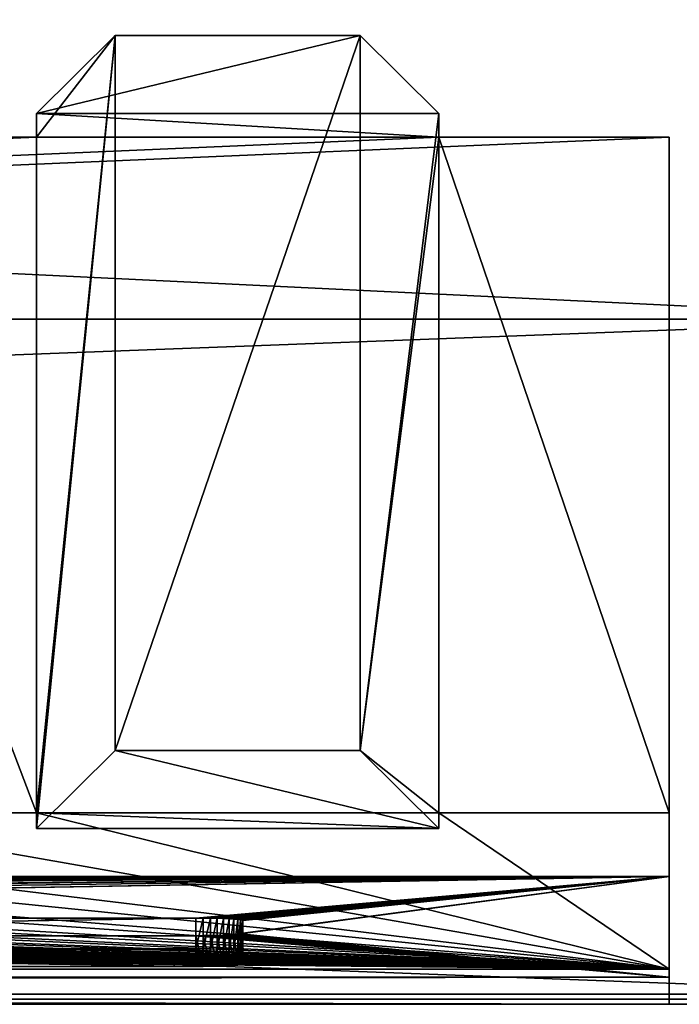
# Model space of a CAD drawing. Header units: inches. Extents: x -26.4 to 26.4, y 0 to 14.
# Tile 37 of 41: x 23.4 to 25.4, y 0 to 2.8. Entities that reach past the tile are written whole.
import ezdxf

# ---------------------------------------------------------------- set-up
doc = ezdxf.new("R2010")
doc.units = ezdxf.units.IN
doc.header["$LTSCALE"] = 65.185185
doc.header["$MEASUREMENT"] = 0
for name, color, linetype in [('10', 7, 'CONTINUOUS'), ('11', 7, 'CONTINUOUS'), ('12', 7, 'CONTINUOUS'), ('13', 7, 'CONTINUOUS'), ('16', 7, 'CONTINUOUS'), ('17', 7, 'CONTINUOUS'), ('18', 7, 'CONTINUOUS'), ('19', 7, 'CONTINUOUS'), ('20', 7, 'CONTINUOUS'), ('21', 7, 'CONTINUOUS'), ('22', 7, 'CONTINUOUS'), ('23', 7, 'CONTINUOUS'), ('233', 7, 'CONTINUOUS'), ('234', 7, 'CONTINUOUS'), ('235', 7, 'CONTINUOUS'), ('236', 7, 'CONTINUOUS'), ('237', 7, 'CONTINUOUS'), ('238', 7, 'CONTINUOUS'), ('255', 7, 'CONTINUOUS'), ('257', 7, 'CONTINUOUS'), ('258', 7, 'CONTINUOUS'), ('259', 7, 'CONTINUOUS'), ('262', 7, 'CONTINUOUS'), ('263', 7, 'CONTINUOUS'), ('4', 7, 'CONTINUOUS'), ('5', 7, 'CONTINUOUS'), ('6', 7, 'CONTINUOUS'), ('7', 7, 'CONTINUOUS'), ('8', 7, 'CONTINUOUS'), ('9', 7, 'CONTINUOUS')]:
    doc.layers.add(name, color=color, linetype=linetype)

msp = doc.modelspace()

# ---------------------------------------------------------------- linework, layer by layer
at = {"layer": '10', "color": 7, "linetype": 'Continuous'}
for points in [[(-26.226, 0, -0.5), (26.226, 0, -0.5), (-26.226, -0.015, -0.5), (-26.226, 0, -0.5)], [(26.226, 0, -0.5), (-26.226, -0.03, -0.5), (-26.226, -0.015, -0.5), (26.226, 0, -0.5)], [(-26.226, -0.03, -0.5), (26.226, 0, -0.5), (26.226, -0.015, -0.5), (-26.226, -0.03, -0.5)], [(26.226, -0.03, -0.5), (-26.226, -0.03, -0.5), (26.226, -0.015, -0.5), (26.226, -0.03, -0.5)]]:
    msp.add_3dface(points, dxfattribs=at)
at = {"layer": '11', "color": 7, "linetype": 'Continuous'}
for points in [[(26.1635, 1.97, -0.03), (26.1635, 0, -0.03), (-26.1635, 0, -0.03), (26.1635, 1.97, -0.03)], [(26.1635, 1.97, -0.03), (-26.1635, 0, -0.03), (-26.1635, 1.97, -0.03), (26.1635, 1.97, -0.03)]]:
    msp.add_3dface(points, dxfattribs=at)
at = {"layer": '12', "color": 7, "linetype": 'Continuous'}
for points in [[(26.1635, 1.97), (26.1635, 1.97, -0.03), (-26.1635, 1.97, -0.03), (26.1635, 1.97)], [(26.1635, 1.97), (-26.1635, 1.97, -0.03), (-26.1635, 1.97), (26.1635, 1.97)]]:
    msp.add_3dface(points, dxfattribs=at)
at = {"layer": '13', "color": 7, "linetype": 'Continuous'}
for points in [[(22.7058, 14), (26.1635, 4.5), (-26.1635, 1.97), (22.7058, 14)], [(26.1635, 4.5), (26.1635, 1.97), (-26.1635, 1.97), (26.1635, 4.5)]]:
    msp.add_3dface(points, dxfattribs=at)
at = {"layer": '16', "color": 7, "linetype": 'Continuous'}
for points in [[(25.3225, 2.5016, 15.0863), (25.3225, 0.5294, 1.053), (25.3225, 0.3431, 16.8975), (25.3225, 2.5016, 15.0863)], [(25.3225, 0.073, 1.053), (25.3225, -0.03, 22.5), (25.3225, 0.5294, 1.053), (25.3225, 0.073, 1.053)], [(25.3225, 0.5294, 1.053), (25.3225, -0.03, 22.5), (25.3225, 0.3431, 16.8975), (25.3225, 0.5294, 1.053)], [(25.3225, 0.3431, 16.8975), (25.3225, -0.03, 22.5), (25.3225, 0.0495, 22.5), (25.3225, 0.3431, 16.8975)], [(25.3225, -0.03), (25.3225, -0.03, 22.5), (25.3225, 0.073), (25.3225, -0.03)], [(25.3225, 0.073), (25.3225, -0.03, 22.5), (25.3225, 0.073, 1.053), (25.3225, 0.073)]]:
    msp.add_3dface(points, dxfattribs=at)
at = {"layer": '17', "color": 7, "linetype": 'Continuous'}
for points in [[(-25.3225, -0.03), (25.3225, -0.03), (-25.3225, 0.073), (-25.3225, -0.03)], [(25.3225, -0.03), (25.3225, 0.073), (-25.3225, 0.073), (25.3225, -0.03)]]:
    msp.add_3dface(points, dxfattribs=at)
at = {"layer": '18', "color": 7, "linetype": 'Continuous'}
for points in [[(25.3225, -0.03, 22.5), (-25.3225, -0.03, 22.5), (25.3225, 0.0495, 22.5), (25.3225, -0.03, 22.5)], [(25.3225, 0.0495, 22.5), (-25.3225, -0.03, 22.5), (-25.3225, 0.0495, 22.5), (25.3225, 0.0495, 22.5)]]:
    msp.add_3dface(points, dxfattribs=at)
at = {"layer": '19', "color": 7, "linetype": 'Continuous'}
for points in [[(25.3225, 0.3431, 16.8975), (-23.9405, 0.2219, 19.2095), (-25.3225, 0.3431, 16.8975), (25.3225, 0.3431, 16.8975)], [(-23.9405, 0.2219, 19.2095), (25.3225, 0.3431, 16.8975), (-18.3095, 0.2219, 19.2095), (-23.9405, 0.2219, 19.2095)], [(-18.3095, 0.2219, 19.2095), (25.3225, 0.3431, 16.8975), (-18.288, 0.2218, 19.2112), (-18.3095, 0.2219, 19.2095)], [(-18.288, 0.2218, 19.2112), (25.3225, 0.3431, 16.8975), (-18.267, 0.2216, 19.2162), (-18.288, 0.2218, 19.2112)], [(-18.267, 0.2216, 19.2162), (25.3225, 0.3431, 16.8975), (-18.2471, 0.2211, 19.2245), (-18.267, 0.2216, 19.2162)], [(-18.2471, 0.2211, 19.2245), (25.3225, 0.3431, 16.8975), (-18.2287, 0.2205, 19.2357), (-18.2471, 0.2211, 19.2245)], [(-18.2287, 0.2205, 19.2357), (25.3225, 0.3431, 16.8975), (-18.2123, 0.2198, 19.2497), (-18.2287, 0.2205, 19.2357)], [(-18.2123, 0.2198, 19.2497), (25.3225, 0.3431, 16.8975), (-18.1983, 0.219, 19.2661), (-18.2123, 0.2198, 19.2497)], [(-18.1983, 0.219, 19.2661), (25.3225, 0.3431, 16.8975), (-18.187, 0.218, 19.2845), (-18.1983, 0.219, 19.2661)], [(-18.187, 0.218, 19.2845), (25.3225, 0.3431, 16.8975), (-18.1787, 0.217, 19.3044), (-18.187, 0.218, 19.2845)], [(-18.1787, 0.217, 19.3044), (25.3225, 0.3431, 16.8975), (-18.1737, 0.2159, 19.3253), (-18.1787, 0.217, 19.3044)], [(-18.1737, 0.2159, 19.3253), (25.3225, 0.3431, 16.8975), (-18.172, 0.2147, 19.3468), (-18.1737, 0.2159, 19.3253)], [(-18.172, 0.2147, 19.3468), (25.3225, 0.3431, 16.8975), (-12.8155, 0.2219, 19.2095), (-18.172, 0.2147, 19.3468)], [(-12.8155, 0.2219, 19.2095), (25.3225, 0.3431, 16.8975), (-7.1845, 0.2219, 19.2095), (-12.8155, 0.2219, 19.2095)], [(-7.1845, 0.2219, 19.2095), (25.3225, 0.3431, 16.8975), (-7.163, 0.2218, 19.2112), (-7.1845, 0.2219, 19.2095)], [(-7.163, 0.2218, 19.2112), (25.3225, 0.3431, 16.8975), (-7.142, 0.2216, 19.2162), (-7.163, 0.2218, 19.2112)], [(-7.142, 0.2216, 19.2162), (25.3225, 0.3431, 16.8975), (-7.1221, 0.2211, 19.2245), (-7.142, 0.2216, 19.2162)], [(-7.1221, 0.2211, 19.2245), (25.3225, 0.3431, 16.8975), (-7.1037, 0.2205, 19.2357), (-7.1221, 0.2211, 19.2245)], [(-7.1037, 0.2205, 19.2357), (25.3225, 0.3431, 16.8975), (-7.0873, 0.2198, 19.2497), (-7.1037, 0.2205, 19.2357)], [(-7.0873, 0.2198, 19.2497), (25.3225, 0.3431, 16.8975), (-7.0733, 0.219, 19.2661), (-7.0873, 0.2198, 19.2497)], [(25.3225, 0.3431, 16.8975), (-3.4539, 0.232, 19.0175), (-7.0733, 0.219, 19.2661), (25.3225, 0.3431, 16.8975)], [(-3.4539, 0.232, 19.0175), (25.3225, 0.3431, 16.8975), (-3.405, 0.2322, 19.0143), (-3.4539, 0.232, 19.0175)], [(-3.405, 0.2322, 19.0143), (25.3225, 0.3431, 16.8975), (3.405, 0.2322, 19.0143), (-3.405, 0.2322, 19.0143)], [(3.405, 0.2322, 19.0143), (25.3225, 0.3431, 16.8975), (3.4539, 0.232, 19.0175), (3.405, 0.2322, 19.0143)], [(3.4539, 0.232, 19.0175), (25.3225, 0.3431, 16.8975), (3.5021, 0.2315, 19.027), (3.4539, 0.232, 19.0175)], [(3.5021, 0.2315, 19.027), (25.3225, 0.3431, 16.8975), (3.5485, 0.2307, 19.0428), (3.5021, 0.2315, 19.027)], [(3.5485, 0.2307, 19.0428), (25.3225, 0.3431, 16.8975), (3.5925, 0.2295, 19.0644), (3.5485, 0.2307, 19.0428)], [(3.5925, 0.2295, 19.0644), (25.3225, 0.3431, 16.8975), (3.6333, 0.2281, 19.0916), (3.5925, 0.2295, 19.0644)], [(3.6333, 0.2281, 19.0916), (25.3225, 0.3431, 16.8975), (3.6702, 0.2264, 19.1239), (3.6333, 0.2281, 19.0916)], [(3.6702, 0.2264, 19.1239), (25.3225, 0.3431, 16.8975), (3.7025, 0.2245, 19.1608), (3.6702, 0.2264, 19.1239)], [(3.7025, 0.2245, 19.1608), (25.3225, 0.3431, 16.8975), (3.7298, 0.2223, 19.2015), (3.7025, 0.2245, 19.1608)], [(3.7298, 0.2223, 19.2015), (25.3225, 0.3431, 16.8975), (3.7515, 0.22, 19.2454), (3.7298, 0.2223, 19.2015)], [(3.7515, 0.22, 19.2454), (25.3225, 0.3431, 16.8975), (3.7672, 0.2176, 19.2918), (3.7515, 0.22, 19.2454)], [(3.7672, 0.2176, 19.2918), (25.3225, 0.3431, 16.8975), (3.7768, 0.2151, 19.3399), (3.7672, 0.2176, 19.2918)], [(3.7768, 0.2151, 19.3399), (25.3225, 0.3431, 16.8975), (3.78, 0.2125, 19.3887), (3.7768, 0.2151, 19.3399)], [(3.78, 0.2125, 19.3887), (25.3225, 0.3431, 16.8975), (7.163, 0.2218, 19.2112), (3.78, 0.2125, 19.3887)], [(7.163, 0.2218, 19.2112), (25.3225, 0.3431, 16.8975), (7.1845, 0.2219, 19.2095), (7.163, 0.2218, 19.2112)], [(7.1845, 0.2219, 19.2095), (25.3225, 0.3431, 16.8975), (12.8155, 0.2219, 19.2095), (7.1845, 0.2219, 19.2095)], [(12.8155, 0.2219, 19.2095), (25.3225, 0.3431, 16.8975), (12.837, 0.2218, 19.2112), (12.8155, 0.2219, 19.2095)], [(12.837, 0.2218, 19.2112), (25.3225, 0.3431, 16.8975), (12.858, 0.2216, 19.2162), (12.837, 0.2218, 19.2112)], [(12.858, 0.2216, 19.2162), (25.3225, 0.3431, 16.8975), (12.8779, 0.2211, 19.2245), (12.858, 0.2216, 19.2162)], [(12.8779, 0.2211, 19.2245), (25.3225, 0.3431, 16.8975), (12.8963, 0.2205, 19.2357), (12.8779, 0.2211, 19.2245)], [(12.8963, 0.2205, 19.2357), (25.3225, 0.3431, 16.8975), (12.9127, 0.2198, 19.2497), (12.8963, 0.2205, 19.2357)], [(12.9127, 0.2198, 19.2497), (25.3225, 0.3431, 16.8975), (12.9267, 0.219, 19.2661), (12.9127, 0.2198, 19.2497)], [(12.9267, 0.219, 19.2661), (25.3225, 0.3431, 16.8975), (12.938, 0.218, 19.2845), (12.9267, 0.219, 19.2661)], [(12.938, 0.218, 19.2845), (25.3225, 0.3431, 16.8975), (12.9463, 0.217, 19.3044), (12.938, 0.218, 19.2845)], [(12.9463, 0.217, 19.3044), (25.3225, 0.3431, 16.8975), (12.9513, 0.2159, 19.3253), (12.9463, 0.217, 19.3044)], [(12.9513, 0.2159, 19.3253), (25.3225, 0.3431, 16.8975), (12.953, 0.2147, 19.3468), (12.9513, 0.2159, 19.3253)], [(12.953, 0.2147, 19.3468), (25.3225, 0.3431, 16.8975), (12.953, 0.1776, 20.0548), (12.953, 0.2147, 19.3468)], [(12.953, 0.1776, 20.0548), (25.3225, 0.3431, 16.8975), (18.267, 0.2216, 19.2162), (12.953, 0.1776, 20.0548)], [(18.267, 0.2216, 19.2162), (25.3225, 0.3431, 16.8975), (18.288, 0.2218, 19.2112), (18.267, 0.2216, 19.2162)], [(18.288, 0.2218, 19.2112), (25.3225, 0.3431, 16.8975), (18.3095, 0.2219, 19.2095), (18.288, 0.2218, 19.2112)], [(18.3095, 0.2219, 19.2095), (25.3225, 0.3431, 16.8975), (23.9405, 0.2219, 19.2095), (18.3095, 0.2219, 19.2095)], [(23.9405, 0.2219, 19.2095), (25.3225, 0.3431, 16.8975), (23.962, 0.2218, 19.2112), (23.9405, 0.2219, 19.2095)], [(23.962, 0.2218, 19.2112), (25.3225, 0.3431, 16.8975), (23.983, 0.2216, 19.2162), (23.962, 0.2218, 19.2112)], [(23.983, 0.2216, 19.2162), (25.3225, 0.3431, 16.8975), (24.0029, 0.2211, 19.2245), (23.983, 0.2216, 19.2162)], [(24.0029, 0.2211, 19.2245), (25.3225, 0.3431, 16.8975), (24.0213, 0.2205, 19.2357), (24.0029, 0.2211, 19.2245)], [(24.0213, 0.2205, 19.2357), (25.3225, 0.3431, 16.8975), (24.0377, 0.2198, 19.2497), (24.0213, 0.2205, 19.2357)], [(24.0377, 0.2198, 19.2497), (25.3225, 0.3431, 16.8975), (24.0517, 0.219, 19.2661), (24.0377, 0.2198, 19.2497)], [(24.0517, 0.219, 19.2661), (25.3225, 0.3431, 16.8975), (24.063, 0.218, 19.2845), (24.0517, 0.219, 19.2661)], [(24.063, 0.218, 19.2845), (25.3225, 0.3431, 16.8975), (24.0713, 0.217, 19.3044), (24.063, 0.218, 19.2845)], [(25.3225, 0.3431, 16.8975), (25.3225, 0.0495, 22.5), (24.0713, 0.1754, 20.0973), (25.3225, 0.3431, 16.8975)], [(24.0713, 0.217, 19.3044), (25.3225, 0.3431, 16.8975), (24.0763, 0.2159, 19.3253), (24.0713, 0.217, 19.3044)], [(24.0763, 0.1765, 20.0763), (25.3225, 0.3431, 16.8975), (24.0713, 0.1754, 20.0973), (24.0763, 0.1765, 20.0763)], [(24.0763, 0.2159, 19.3253), (25.3225, 0.3431, 16.8975), (24.078, 0.2147, 19.3468), (24.0763, 0.2159, 19.3253)], [(24.078, 0.1776, 20.0548), (25.3225, 0.3431, 16.8975), (24.0763, 0.1765, 20.0763), (24.078, 0.1776, 20.0548)], [(24.078, 0.2147, 19.3468), (25.3225, 0.3431, 16.8975), (24.078, 0.1776, 20.0548), (24.078, 0.2147, 19.3468)], [(24.0377, 0.1725, 20.1519), (25.3225, 0.0495, 22.5), (24.0213, 0.1718, 20.1659), (24.0377, 0.1725, 20.1519)], [(24.0517, 0.1734, 20.1355), (25.3225, 0.0495, 22.5), (24.0377, 0.1725, 20.1519), (24.0517, 0.1734, 20.1355)], [(24.063, 0.1744, 20.1172), (25.3225, 0.0495, 22.5), (24.0517, 0.1734, 20.1355), (24.063, 0.1744, 20.1172)], [(24.0713, 0.1754, 20.0973), (25.3225, 0.0495, 22.5), (24.063, 0.1744, 20.1172), (24.0713, 0.1754, 20.0973)], [(25.3225, 0.0495, 22.5), (-25.3225, 0.0495, 22.5), (23.9405, 0.1704, 20.1921), (25.3225, 0.0495, 22.5)], [(23.9405, 0.1704, 20.1921), (-25.3225, 0.0495, 22.5), (18.3095, 0.1704, 20.1921), (23.9405, 0.1704, 20.1921)], [(23.962, 0.1705, 20.1905), (25.3225, 0.0495, 22.5), (23.9405, 0.1704, 20.1921), (23.962, 0.1705, 20.1905)], [(23.983, 0.1708, 20.1854), (25.3225, 0.0495, 22.5), (23.962, 0.1705, 20.1905), (23.983, 0.1708, 20.1854)], [(24.0029, 0.1712, 20.1772), (25.3225, 0.0495, 22.5), (23.983, 0.1708, 20.1854), (24.0029, 0.1712, 20.1772)], [(24.0213, 0.1718, 20.1659), (25.3225, 0.0495, 22.5), (24.0029, 0.1712, 20.1772), (24.0213, 0.1718, 20.1659)]]:
    msp.add_3dface(points, dxfattribs=at)
at = {"layer": '20', "color": 7, "linetype": 'Continuous'}
for points in [[(25.3225, 2.5016, 15.0863), (25.3225, 0.3431, 16.8975), (-25.3225, 0.3431, 16.8975), (25.3225, 2.5016, 15.0863)], [(25.3225, 2.5016, 15.0863), (-25.3225, 0.3431, 16.8975), (24.65, 2.5016, 15.0863), (25.3225, 2.5016, 15.0863)], [(24.65, 2.5016, 15.0863), (-25.3225, 0.3431, 16.8975), (23.475, 2.5016, 15.0863), (24.65, 2.5016, 15.0863)], [(23.475, 2.5016, 15.0863), (-25.3225, 0.3431, 16.8975), (22.725, 2.5016, 15.0863), (23.475, 2.5016, 15.0863)]]:
    msp.add_3dface(points, dxfattribs=at)
at = {"layer": '21', "color": 7, "linetype": 'Continuous'}
for points in [[(23.475, 2.5016, 15.0863), (22.725, 2.5016, 15.0863), (23.475, 0.5294, 1.053), (23.475, 2.5016, 15.0863)], [(23.475, 0.5294, 1.053), (22.725, 2.5016, 15.0863), (22.725, 0.5294, 1.053), (23.475, 0.5294, 1.053)], [(25.3225, 0.5294, 1.053), (25.3225, 2.5016, 15.0863), (24.65, 2.5016, 15.0863), (25.3225, 0.5294, 1.053)], [(25.3225, 0.5294, 1.053), (24.65, 2.5016, 15.0863), (24.65, 0.5294, 1.053), (25.3225, 0.5294, 1.053)]]:
    msp.add_3dface(points, dxfattribs=at)
at = {"layer": '22', "color": 7, "linetype": 'Continuous'}
for points in [[(25.3225, 0.073, 1.053), (-24.65, 0.5294, 1.053), (-25.3225, 0.5294, 1.053), (25.3225, 0.073, 1.053)], [(25.3225, 0.073, 1.053), (-25.3225, 0.5294, 1.053), (-25.3225, 0.073, 1.053), (25.3225, 0.073, 1.053)], [(25.3225, 0.073, 1.053), (-23.475, 0.5294, 1.053), (-24.65, 0.5294, 1.053), (25.3225, 0.073, 1.053)], [(25.3225, 0.073, 1.053), (-22.725, 0.5294, 1.053), (-23.475, 0.5294, 1.053), (25.3225, 0.073, 1.053)], [(-22.725, 0.5294, 1.053), (25.3225, 0.073, 1.053), (-21.55, 0.5294, 1.053), (-22.725, 0.5294, 1.053)], [(25.3225, 0.073, 1.053), (-20.8, 0.5294, 1.053), (-21.55, 0.5294, 1.053), (25.3225, 0.073, 1.053)], [(-20.8, 0.5294, 1.053), (25.3225, 0.073, 1.053), (-19.625, 0.5294, 1.053), (-20.8, 0.5294, 1.053)], [(25.3225, 0.073, 1.053), (-18.875, 0.5294, 1.053), (-19.625, 0.5294, 1.053), (25.3225, 0.073, 1.053)], [(-18.875, 0.5294, 1.053), (25.3225, 0.073, 1.053), (-17.7, 0.5294, 1.053), (-18.875, 0.5294, 1.053)], [(25.3225, 0.073, 1.053), (-16.95, 0.5294, 1.053), (-17.7, 0.5294, 1.053), (25.3225, 0.073, 1.053)], [(-16.95, 0.5294, 1.053), (25.3225, 0.073, 1.053), (-15.775, 0.5294, 1.053), (-16.95, 0.5294, 1.053)], [(25.3225, 0.073, 1.053), (-15.025, 0.5294, 1.053), (-15.775, 0.5294, 1.053), (25.3225, 0.073, 1.053)], [(-15.025, 0.5294, 1.053), (25.3225, 0.073, 1.053), (-13.85, 0.5294, 1.053), (-15.025, 0.5294, 1.053)], [(25.3225, 0.073, 1.053), (-13.1, 0.5294, 1.053), (-13.85, 0.5294, 1.053), (25.3225, 0.073, 1.053)], [(-13.1, 0.5294, 1.053), (25.3225, 0.073, 1.053), (-11.925, 0.5294, 1.053), (-13.1, 0.5294, 1.053)], [(25.3225, 0.073, 1.053), (-11.175, 0.5294, 1.053), (-11.925, 0.5294, 1.053), (25.3225, 0.073, 1.053)], [(-11.175, 0.5294, 1.053), (25.3225, 0.073, 1.053), (-10, 0.5294, 1.053), (-11.175, 0.5294, 1.053)], [(25.3225, 0.073, 1.053), (-9.25, 0.5294, 1.053), (-10, 0.5294, 1.053), (25.3225, 0.073, 1.053)], [(-9.25, 0.5294, 1.053), (25.3225, 0.073, 1.053), (-8.075, 0.5294, 1.053), (-9.25, 0.5294, 1.053)], [(25.3225, 0.073, 1.053), (-7.325, 0.5294, 1.053), (-8.075, 0.5294, 1.053), (25.3225, 0.073, 1.053)], [(-7.325, 0.5294, 1.053), (25.3225, 0.073, 1.053), (-6.15, 0.5294, 1.053), (-7.325, 0.5294, 1.053)], [(25.3225, 0.073, 1.053), (-5.4, 0.5294, 1.053), (-6.15, 0.5294, 1.053), (25.3225, 0.073, 1.053)], [(-5.4, 0.5294, 1.053), (25.3225, 0.073, 1.053), (-4.225, 0.5294, 1.053), (-5.4, 0.5294, 1.053)], [(25.3225, 0.073, 1.053), (-3.475, 0.5294, 1.053), (-4.225, 0.5294, 1.053), (25.3225, 0.073, 1.053)], [(-3.475, 0.5294, 1.053), (25.3225, 0.073, 1.053), (-2.3, 0.5294, 1.053), (-3.475, 0.5294, 1.053)], [(25.3225, 0.073, 1.053), (-1.55, 0.5294, 1.053), (-2.3, 0.5294, 1.053), (25.3225, 0.073, 1.053)], [(-1.55, 0.5294, 1.053), (25.3225, 0.073, 1.053), (-0.375, 0.5294, 1.053), (-1.55, 0.5294, 1.053)], [(-0.375, 0.5294, 1.053), (25.3225, 0.073, 1.053), (0.375, 0.5294, 1.053), (-0.375, 0.5294, 1.053)], [(25.3225, 0.073, 1.053), (1.55, 0.5294, 1.053), (0.375, 0.5294, 1.053), (25.3225, 0.073, 1.053)], [(25.3225, 0.073, 1.053), (2.3, 0.5294, 1.053), (1.55, 0.5294, 1.053), (25.3225, 0.073, 1.053)], [(2.3, 0.5294, 1.053), (25.3225, 0.073, 1.053), (3.475, 0.5294, 1.053), (2.3, 0.5294, 1.053)], [(25.3225, 0.073, 1.053), (4.225, 0.5294, 1.053), (3.475, 0.5294, 1.053), (25.3225, 0.073, 1.053)], [(4.225, 0.5294, 1.053), (25.3225, 0.073, 1.053), (5.4, 0.5294, 1.053), (4.225, 0.5294, 1.053)], [(25.3225, 0.073, 1.053), (6.15, 0.5294, 1.053), (5.4, 0.5294, 1.053), (25.3225, 0.073, 1.053)], [(6.15, 0.5294, 1.053), (25.3225, 0.073, 1.053), (7.325, 0.5294, 1.053), (6.15, 0.5294, 1.053)], [(25.3225, 0.073, 1.053), (8.075, 0.5294, 1.053), (7.325, 0.5294, 1.053), (25.3225, 0.073, 1.053)], [(8.075, 0.5294, 1.053), (25.3225, 0.073, 1.053), (9.25, 0.5294, 1.053), (8.075, 0.5294, 1.053)], [(25.3225, 0.073, 1.053), (10, 0.5294, 1.053), (9.25, 0.5294, 1.053), (25.3225, 0.073, 1.053)], [(10, 0.5294, 1.053), (25.3225, 0.073, 1.053), (11.175, 0.5294, 1.053), (10, 0.5294, 1.053)], [(25.3225, 0.073, 1.053), (11.925, 0.5294, 1.053), (11.175, 0.5294, 1.053), (25.3225, 0.073, 1.053)], [(11.925, 0.5294, 1.053), (25.3225, 0.073, 1.053), (13.1, 0.5294, 1.053), (11.925, 0.5294, 1.053)], [(25.3225, 0.073, 1.053), (13.85, 0.5294, 1.053), (13.1, 0.5294, 1.053), (25.3225, 0.073, 1.053)], [(13.85, 0.5294, 1.053), (25.3225, 0.073, 1.053), (15.025, 0.5294, 1.053), (13.85, 0.5294, 1.053)], [(25.3225, 0.073, 1.053), (15.775, 0.5294, 1.053), (15.025, 0.5294, 1.053), (25.3225, 0.073, 1.053)], [(15.775, 0.5294, 1.053), (25.3225, 0.073, 1.053), (16.95, 0.5294, 1.053), (15.775, 0.5294, 1.053)], [(25.3225, 0.073, 1.053), (17.7, 0.5294, 1.053), (16.95, 0.5294, 1.053), (25.3225, 0.073, 1.053)], [(17.7, 0.5294, 1.053), (25.3225, 0.073, 1.053), (18.875, 0.5294, 1.053), (17.7, 0.5294, 1.053)], [(25.3225, 0.073, 1.053), (19.625, 0.5294, 1.053), (18.875, 0.5294, 1.053), (25.3225, 0.073, 1.053)], [(19.625, 0.5294, 1.053), (25.3225, 0.073, 1.053), (20.8, 0.5294, 1.053), (19.625, 0.5294, 1.053)], [(25.3225, 0.073, 1.053), (21.55, 0.5294, 1.053), (20.8, 0.5294, 1.053), (25.3225, 0.073, 1.053)], [(21.55, 0.5294, 1.053), (25.3225, 0.073, 1.053), (22.725, 0.5294, 1.053), (21.55, 0.5294, 1.053)], [(25.3225, 0.073, 1.053), (23.475, 0.5294, 1.053), (22.725, 0.5294, 1.053), (25.3225, 0.073, 1.053)], [(25.3225, 0.073, 1.053), (24.65, 0.5294, 1.053), (23.475, 0.5294, 1.053), (25.3225, 0.073, 1.053)], [(25.3225, 0.073, 1.053), (25.3225, 0.5294, 1.053), (24.65, 0.5294, 1.053), (25.3225, 0.073, 1.053)]]:
    msp.add_3dface(points, dxfattribs=at)
at = {"layer": '23', "color": 7, "linetype": 'Continuous'}
for points in [[(-25.3225, 0.073), (25.3225, 0.073), (-0.4344, 0.073, 0.315), (-25.3225, 0.073)], [(25.3225, 0.073, 1.053), (-25.3225, 0.073, 1.053), (0.503, 0.073, 0.757), (25.3225, 0.073, 1.053)], [(-0.4344, 0.073, 0.315), (25.3225, 0.073), (-0.4084, 0.073, 0.3168), (-0.4344, 0.073, 0.315)], [(-0.4084, 0.073, 0.3168), (25.3225, 0.073), (-0.103, 0.073, 0.315), (-0.4084, 0.073, 0.3168)], [(-0.103, 0.073, 0.315), (25.3225, 0.073), (-0.0771, 0.073, 0.3172), (-0.103, 0.073, 0.315)], [(-0.0771, 0.073, 0.3172), (25.3225, 0.073), (0.274, 0.073, 0.315), (-0.0771, 0.073, 0.3172)], [(0.274, 0.073, 0.315), (25.3225, 0.073), (0.3, 0.073, 0.3169), (0.274, 0.073, 0.315)], [(0.3, 0.073, 0.3169), (25.3225, 0.073), (0.604, 0.073, 0.315), (0.3, 0.073, 0.3169)], [(25.3225, 0.073), (25.3225, 0.073, 1.053), (0.503, 0.073, 0.757), (25.3225, 0.073)], [(0.604, 0.073, 0.649), (25.3225, 0.073), (0.503, 0.073, 0.757), (0.604, 0.073, 0.649)], [(0.604, 0.073, 0.315), (25.3225, 0.073), (0.604, 0.073, 0.381), (0.604, 0.073, 0.315)], [(0.604, 0.073, 0.381), (25.3225, 0.073), (0.604, 0.073, 0.583), (0.604, 0.073, 0.381)], [(0.604, 0.073, 0.583), (25.3225, 0.073), (0.604, 0.073, 0.649), (0.604, 0.073, 0.583)]]:
    msp.add_3dface(points, dxfattribs=at)
at = {"layer": '233', "color": 7, "linetype": 'Continuous'}
for points in [[(23.7048, 0.7112, 0.6954), (23.475, 0.4836, 0.7274), (24.65, 0.4836, 0.7274), (23.7048, 0.7112, 0.6954)], [(24.4202, 0.7112, 0.6954), (23.7048, 0.7112, 0.6954), (24.65, 0.4836, 0.7274), (24.4202, 0.7112, 0.6954)]]:
    msp.add_3dface(points, dxfattribs=at)
at = {"layer": '234', "color": 7, "linetype": 'Continuous'}
for points in [[(24.65, 2.5712, 15.5814), (23.475, 2.5712, 15.5814), (24.4202, 2.7988, 15.5494), (24.65, 2.5712, 15.5814)], [(24.4202, 2.7988, 15.5494), (23.475, 2.5712, 15.5814), (23.7048, 2.7988, 15.5494), (24.4202, 2.7988, 15.5494)]]:
    msp.add_3dface(points, dxfattribs=at)
at = {"layer": '235', "color": 7, "linetype": 'Continuous'}
for points in [[(24.65, 2.5016, 15.0863), (23.475, 2.5016, 15.0863), (23.475, 2.5712, 15.5814), (24.65, 2.5016, 15.0863)], [(24.65, 2.5016, 15.0863), (23.475, 2.5712, 15.5814), (24.65, 2.5712, 15.5814), (24.65, 2.5016, 15.0863)], [(23.475, 0.5294, 1.053), (24.65, 0.5294, 1.053), (24.65, 0.4836, 0.7274), (23.475, 0.5294, 1.053)], [(23.475, 0.4836, 0.7274), (23.475, 0.5294, 1.053), (24.65, 0.4836, 0.7274), (23.475, 0.4836, 0.7274)]]:
    msp.add_3dface(points, dxfattribs=at)
at = {"layer": '236', "color": 7, "linetype": 'Continuous'}
for points in [[(24.4202, 0.7112, 0.6954), (24.65, 2.5712, 15.5814), (24.4202, 2.7988, 15.5494), (24.4202, 0.7112, 0.6954)], [(24.4202, 0.7112, 0.6954), (24.65, 2.5016, 15.0863), (24.65, 2.5712, 15.5814), (24.4202, 0.7112, 0.6954)], [(24.65, 0.5294, 1.053), (24.65, 2.5016, 15.0863), (24.4202, 0.7112, 0.6954), (24.65, 0.5294, 1.053)], [(24.65, 0.5294, 1.053), (24.4202, 0.7112, 0.6954), (24.65, 0.4836, 0.7274), (24.65, 0.5294, 1.053)]]:
    msp.add_3dface(points, dxfattribs=at)
at = {"layer": '237', "color": 7, "linetype": 'Continuous'}
for points in [[(23.7048, 0.7112, 0.6954), (24.4202, 0.7112, 0.6954), (24.4202, 2.7988, 15.5494), (23.7048, 0.7112, 0.6954)], [(23.7048, 0.7112, 0.6954), (24.4202, 2.7988, 15.5494), (23.7048, 2.7988, 15.5494), (23.7048, 0.7112, 0.6954)]]:
    msp.add_3dface(points, dxfattribs=at)
at = {"layer": '238', "color": 7, "linetype": 'Continuous'}
for points in [[(23.475, 2.5016, 15.0863), (23.475, 0.5294, 1.053), (23.7048, 2.7988, 15.5494), (23.475, 2.5016, 15.0863)], [(23.475, 2.5712, 15.5814), (23.475, 2.5016, 15.0863), (23.7048, 2.7988, 15.5494), (23.475, 2.5712, 15.5814)], [(23.475, 0.5294, 1.053), (23.475, 0.4836, 0.7274), (23.7048, 2.7988, 15.5494), (23.475, 0.5294, 1.053)], [(23.475, 0.4836, 0.7274), (23.7048, 0.7112, 0.6954), (23.7048, 2.7988, 15.5494), (23.475, 0.4836, 0.7274)]]:
    msp.add_3dface(points, dxfattribs=at)
at = {"layer": '255', "color": 7, "linetype": 'Continuous'}
for points in [[(23.9405, 0.0805, 20.1874), (18.3095, 0.0805, 20.1874), (23.9405, 0.132, 19.2048), (23.9405, 0.0805, 20.1874)], [(23.9405, 0.132, 19.2048), (18.3095, 0.0805, 20.1874), (18.3095, 0.132, 19.2048), (23.9405, 0.132, 19.2048)], [(23.962, 0.0806, 20.1857), (23.9405, 0.0805, 20.1874), (23.962, 0.132, 19.2065), (23.962, 0.0806, 20.1857)], [(23.962, 0.132, 19.2065), (23.9405, 0.0805, 20.1874), (23.9405, 0.132, 19.2048), (23.962, 0.132, 19.2065)], [(23.983, 0.1317, 19.2115), (23.962, 0.0806, 20.1857), (23.962, 0.132, 19.2065), (23.983, 0.1317, 19.2115)], [(23.983, 0.0809, 20.1807), (23.962, 0.0806, 20.1857), (23.983, 0.1317, 19.2115), (23.983, 0.0809, 20.1807)], [(24.0029, 0.1313, 19.2197), (23.983, 0.0809, 20.1807), (23.983, 0.1317, 19.2115), (24.0029, 0.1313, 19.2197)], [(24.0029, 0.0813, 20.1725), (23.983, 0.0809, 20.1807), (24.0029, 0.1313, 19.2197), (24.0029, 0.0813, 20.1725)], [(24.0213, 0.1307, 19.231), (24.0029, 0.0813, 20.1725), (24.0029, 0.1313, 19.2197), (24.0213, 0.1307, 19.231)], [(24.0213, 0.0819, 20.1612), (24.0029, 0.0813, 20.1725), (24.0213, 0.1307, 19.231), (24.0213, 0.0819, 20.1612)], [(24.0377, 0.1299, 19.245), (24.0213, 0.0819, 20.1612), (24.0213, 0.1307, 19.231), (24.0377, 0.1299, 19.245)], [(24.0377, 0.0827, 20.1472), (24.0213, 0.0819, 20.1612), (24.0377, 0.1299, 19.245), (24.0377, 0.0827, 20.1472)], [(24.0517, 0.1291, 19.2614), (24.0377, 0.0827, 20.1472), (24.0377, 0.1299, 19.245), (24.0517, 0.1291, 19.2614)], [(24.0517, 0.0835, 20.1308), (24.0377, 0.0827, 20.1472), (24.0517, 0.1291, 19.2614), (24.0517, 0.0835, 20.1308)], [(24.063, 0.1281, 19.2798), (24.0517, 0.0835, 20.1308), (24.0517, 0.1291, 19.2614), (24.063, 0.1281, 19.2798)], [(24.063, 0.0845, 20.1125), (24.0517, 0.0835, 20.1308), (24.063, 0.1281, 19.2798), (24.063, 0.0845, 20.1125)], [(24.0713, 0.1271, 19.2997), (24.063, 0.0845, 20.1125), (24.063, 0.1281, 19.2798), (24.0713, 0.1271, 19.2997)], [(24.0713, 0.0855, 20.0926), (24.063, 0.0845, 20.1125), (24.0713, 0.1271, 19.2997), (24.0713, 0.0855, 20.0926)], [(24.0763, 0.126, 19.3206), (24.0713, 0.0855, 20.0926), (24.0713, 0.1271, 19.2997), (24.0763, 0.126, 19.3206)], [(24.0763, 0.0866, 20.0716), (24.0713, 0.0855, 20.0926), (24.0763, 0.126, 19.3206), (24.0763, 0.0866, 20.0716)], [(24.078, 0.1249, 19.3421), (24.0763, 0.0866, 20.0716), (24.0763, 0.126, 19.3206), (24.078, 0.1249, 19.3421)], [(24.078, 0.0877, 20.0501), (24.0763, 0.0866, 20.0716), (24.078, 0.1249, 19.3421), (24.078, 0.0877, 20.0501)]]:
    msp.add_3dface(points, dxfattribs=at)
at = {"layer": '257', "color": 7, "linetype": 'Continuous'}
for points in [[(18.3095, 0.2219, 19.2095), (23.9405, 0.2219, 19.2095), (18.3095, 0.132, 19.2048), (18.3095, 0.2219, 19.2095)], [(23.9405, 0.2219, 19.2095), (23.9405, 0.132, 19.2048), (18.3095, 0.132, 19.2048), (23.9405, 0.2219, 19.2095)]]:
    msp.add_3dface(points, dxfattribs=at)
at = {"layer": '258', "color": 7, "linetype": 'Continuous'}
for points in [[(24.078, 0.2147, 19.3468), (24.078, 0.1776, 20.0548), (24.078, 0.1249, 19.3421), (24.078, 0.2147, 19.3468)], [(24.078, 0.1776, 20.0548), (24.078, 0.0877, 20.0501), (24.078, 0.1249, 19.3421), (24.078, 0.1776, 20.0548)]]:
    msp.add_3dface(points, dxfattribs=at)
at = {"layer": '259', "color": 7, "linetype": 'Continuous'}
for points in [[(23.9405, 0.1704, 20.1921), (18.3095, 0.1704, 20.1921), (23.9405, 0.0805, 20.1874), (23.9405, 0.1704, 20.1921)], [(18.3095, 0.1704, 20.1921), (18.3095, 0.0805, 20.1874), (23.9405, 0.0805, 20.1874), (18.3095, 0.1704, 20.1921)]]:
    msp.add_3dface(points, dxfattribs=at)
at = {"layer": '262', "color": 7, "linetype": 'Continuous'}
for points in [[(23.9405, 0.2219, 19.2095), (23.962, 0.2218, 19.2112), (23.9405, 0.132, 19.2048), (23.9405, 0.2219, 19.2095)], [(23.962, 0.2218, 19.2112), (23.962, 0.132, 19.2065), (23.9405, 0.132, 19.2048), (23.962, 0.2218, 19.2112)], [(23.962, 0.2218, 19.2112), (23.983, 0.2216, 19.2162), (23.962, 0.132, 19.2065), (23.962, 0.2218, 19.2112)], [(23.983, 0.2216, 19.2162), (23.983, 0.1317, 19.2115), (23.962, 0.132, 19.2065), (23.983, 0.2216, 19.2162)], [(23.983, 0.2216, 19.2162), (24.0029, 0.2211, 19.2245), (23.983, 0.1317, 19.2115), (23.983, 0.2216, 19.2162)], [(24.0029, 0.2211, 19.2245), (24.0029, 0.1313, 19.2197), (23.983, 0.1317, 19.2115), (24.0029, 0.2211, 19.2245)], [(24.0029, 0.2211, 19.2245), (24.0213, 0.2205, 19.2357), (24.0029, 0.1313, 19.2197), (24.0029, 0.2211, 19.2245)], [(24.0213, 0.2205, 19.2357), (24.0213, 0.1307, 19.231), (24.0029, 0.1313, 19.2197), (24.0213, 0.2205, 19.2357)], [(24.0213, 0.2205, 19.2357), (24.0377, 0.2198, 19.2497), (24.0213, 0.1307, 19.231), (24.0213, 0.2205, 19.2357)], [(24.0377, 0.2198, 19.2497), (24.0377, 0.1299, 19.245), (24.0213, 0.1307, 19.231), (24.0377, 0.2198, 19.2497)], [(24.0377, 0.2198, 19.2497), (24.0517, 0.219, 19.2661), (24.0377, 0.1299, 19.245), (24.0377, 0.2198, 19.2497)], [(24.0517, 0.219, 19.2661), (24.0517, 0.1291, 19.2614), (24.0377, 0.1299, 19.245), (24.0517, 0.219, 19.2661)], [(24.0517, 0.219, 19.2661), (24.063, 0.218, 19.2845), (24.0517, 0.1291, 19.2614), (24.0517, 0.219, 19.2661)], [(24.063, 0.218, 19.2845), (24.063, 0.1281, 19.2798), (24.0517, 0.1291, 19.2614), (24.063, 0.218, 19.2845)], [(24.063, 0.218, 19.2845), (24.0713, 0.217, 19.3044), (24.063, 0.1281, 19.2798), (24.063, 0.218, 19.2845)], [(24.0713, 0.217, 19.3044), (24.0713, 0.1271, 19.2997), (24.063, 0.1281, 19.2798), (24.0713, 0.217, 19.3044)], [(24.0713, 0.217, 19.3044), (24.0763, 0.2159, 19.3253), (24.0713, 0.1271, 19.2997), (24.0713, 0.217, 19.3044)], [(24.0763, 0.2159, 19.3253), (24.0763, 0.126, 19.3206), (24.0713, 0.1271, 19.2997), (24.0763, 0.2159, 19.3253)], [(24.0763, 0.2159, 19.3253), (24.078, 0.2147, 19.3468), (24.0763, 0.126, 19.3206), (24.0763, 0.2159, 19.3253)], [(24.078, 0.2147, 19.3468), (24.078, 0.1249, 19.3421), (24.0763, 0.126, 19.3206), (24.078, 0.2147, 19.3468)]]:
    msp.add_3dface(points, dxfattribs=at)
at = {"layer": '263', "color": 7, "linetype": 'Continuous'}
for points in [[(24.0377, 0.1725, 20.1519), (24.0213, 0.1718, 20.1659), (24.0377, 0.0827, 20.1472), (24.0377, 0.1725, 20.1519)], [(24.0517, 0.1734, 20.1355), (24.0377, 0.1725, 20.1519), (24.0517, 0.0835, 20.1308), (24.0517, 0.1734, 20.1355)], [(24.0377, 0.1725, 20.1519), (24.0377, 0.0827, 20.1472), (24.0517, 0.0835, 20.1308), (24.0377, 0.1725, 20.1519)], [(24.063, 0.1744, 20.1172), (24.0517, 0.1734, 20.1355), (24.063, 0.0845, 20.1125), (24.063, 0.1744, 20.1172)], [(24.0517, 0.1734, 20.1355), (24.0517, 0.0835, 20.1308), (24.063, 0.0845, 20.1125), (24.0517, 0.1734, 20.1355)], [(24.0713, 0.1754, 20.0973), (24.063, 0.1744, 20.1172), (24.0713, 0.0855, 20.0926), (24.0713, 0.1754, 20.0973)], [(24.063, 0.1744, 20.1172), (24.063, 0.0845, 20.1125), (24.0713, 0.0855, 20.0926), (24.063, 0.1744, 20.1172)], [(24.0763, 0.1765, 20.0763), (24.0713, 0.1754, 20.0973), (24.0763, 0.0866, 20.0716), (24.0763, 0.1765, 20.0763)], [(24.0713, 0.1754, 20.0973), (24.0713, 0.0855, 20.0926), (24.0763, 0.0866, 20.0716), (24.0713, 0.1754, 20.0973)], [(24.078, 0.1776, 20.0548), (24.0763, 0.1765, 20.0763), (24.078, 0.0877, 20.0501), (24.078, 0.1776, 20.0548)], [(24.0763, 0.1765, 20.0763), (24.0763, 0.0866, 20.0716), (24.078, 0.0877, 20.0501), (24.0763, 0.1765, 20.0763)], [(23.962, 0.1705, 20.1905), (23.9405, 0.1704, 20.1921), (23.962, 0.0806, 20.1857), (23.962, 0.1705, 20.1905)], [(23.9405, 0.1704, 20.1921), (23.9405, 0.0805, 20.1874), (23.962, 0.0806, 20.1857), (23.9405, 0.1704, 20.1921)], [(23.983, 0.1708, 20.1854), (23.962, 0.1705, 20.1905), (23.983, 0.0809, 20.1807), (23.983, 0.1708, 20.1854)], [(23.962, 0.1705, 20.1905), (23.962, 0.0806, 20.1857), (23.983, 0.0809, 20.1807), (23.962, 0.1705, 20.1905)], [(24.0029, 0.1712, 20.1772), (23.983, 0.1708, 20.1854), (24.0029, 0.0813, 20.1725), (24.0029, 0.1712, 20.1772)], [(23.983, 0.1708, 20.1854), (23.983, 0.0809, 20.1807), (24.0029, 0.0813, 20.1725), (23.983, 0.1708, 20.1854)], [(24.0213, 0.1718, 20.1659), (24.0029, 0.1712, 20.1772), (24.0213, 0.0819, 20.1612), (24.0213, 0.1718, 20.1659)], [(24.0029, 0.1712, 20.1772), (24.0029, 0.0813, 20.1725), (24.0213, 0.0819, 20.1612), (24.0029, 0.1712, 20.1772)], [(24.0213, 0.1718, 20.1659), (24.0213, 0.0819, 20.1612), (24.0377, 0.0827, 20.1472), (24.0213, 0.1718, 20.1659)]]:
    msp.add_3dface(points, dxfattribs=at)
at = {"layer": '4', "color": 7, "linetype": 'Continuous'}
for points in [[(26.1635, 1.97, 22.5), (26.1635, 4.5, 22.5), (-26.1635, 4.5, 22.5), (26.1635, 1.97, 22.5)], [(26.1635, 1.97, 22.5), (-26.1635, 4.5, 22.5), (-26.1635, 1.97, 22.5), (26.1635, 1.97, 22.5)]]:
    msp.add_3dface(points, dxfattribs=at)
at = {"layer": '5', "color": 7, "linetype": 'Continuous'}
for points in [[(26.1635, 1.97, 22.53), (26.1635, 1.97, 22.5), (-26.1635, 1.97, 22.5), (26.1635, 1.97, 22.53)], [(26.1635, 1.97, 22.53), (-26.1635, 1.97, 22.5), (-26.1635, 1.97, 22.53), (26.1635, 1.97, 22.53)]]:
    msp.add_3dface(points, dxfattribs=at)
at = {"layer": '6', "color": 7, "linetype": 'Continuous'}
for points in [[(26.1635, 0, 22.53), (26.1635, 1.97, 22.53), (-26.1635, 1.97, 22.53), (26.1635, 0, 22.53)], [(26.1635, 0, 22.53), (-26.1635, 1.97, 22.53), (-26.1635, 0, 22.53), (26.1635, 0, 22.53)]]:
    msp.add_3dface(points, dxfattribs=at)
at = {"layer": '7', "color": 7, "linetype": 'Continuous'}
for points in [[(-26.1635, 0, -0.03), (26.1635, 0, -0.03), (-26.226, 0, -0.5), (-26.1635, 0, -0.03)], [(-26.226, 0, -0.5), (26.1635, 0, -0.03), (26.226, 0, -0.5), (-26.226, 0, -0.5)], [(-26.1635, 0, 22.53), (-26.226, 0, 23), (26.226, 0, 23), (-26.1635, 0, 22.53)], [(26.1635, 0, 22.53), (-26.1635, 0, 22.53), (26.226, 0, 23), (26.1635, 0, 22.53)]]:
    msp.add_3dface(points, dxfattribs=at)
at = {"layer": '8', "color": 7, "linetype": 'Continuous'}
for points in [[(26.226, 0, 23), (-26.226, 0, 23), (26.226, -0.015, 23), (26.226, 0, 23)], [(-26.226, 0, 23), (-26.226, -0.015, 23), (26.226, -0.03, 23), (-26.226, 0, 23)], [(26.226, -0.015, 23), (-26.226, 0, 23), (26.226, -0.03, 23), (26.226, -0.015, 23)], [(-26.226, -0.015, 23), (-26.226, -0.03, 23), (26.226, -0.03, 23), (-26.226, -0.015, 23)]]:
    msp.add_3dface(points, dxfattribs=at)
at = {"layer": '9', "color": 7, "linetype": 'Continuous'}
for points in [[(26.226, -0.03, 23), (-26.226, -0.03, 23), (25.3225, -0.03, 22.5), (26.226, -0.03, 23)], [(-26.226, -0.03, 23), (-25.3225, -0.03, 22.5), (25.3225, -0.03, 22.5), (-26.226, -0.03, 23)], [(-26.226, -0.03, -0.5), (26.226, -0.03, -0.5), (-25.3225, -0.03), (-26.226, -0.03, -0.5)], [(-25.3225, -0.03), (26.226, -0.03, -0.5), (25.3225, -0.03), (-25.3225, -0.03)], [(26.226, -0.03, -0.5), (26.226, -0.03, 23), (25.3225, -0.03, 22.5), (26.226, -0.03, -0.5)], [(25.3225, -0.03), (26.226, -0.03, -0.5), (25.3225, -0.03, 22.5), (25.3225, -0.03)]]:
    msp.add_3dface(points, dxfattribs=at)

doc.saveas('drawing.dxf')
